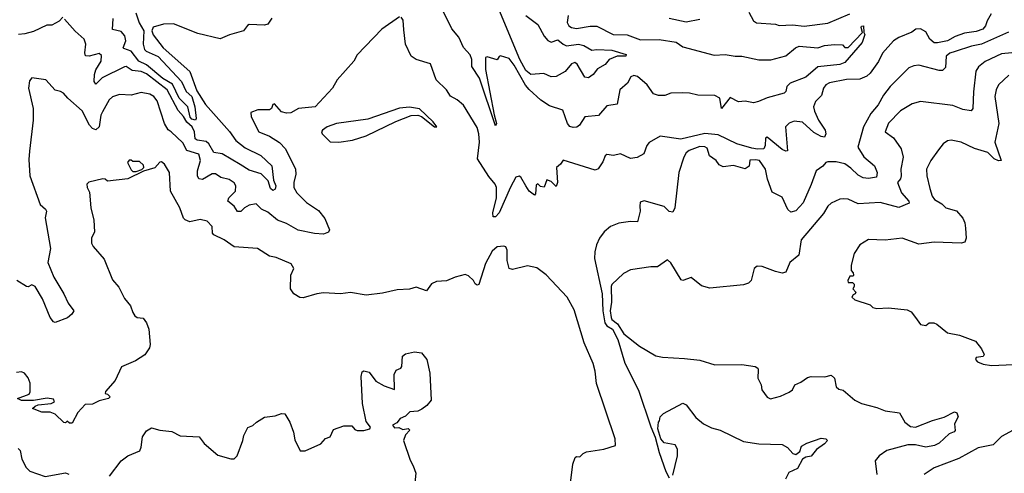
# Model space of a CAD drawing. Extents: x 1245432 to 1420865, y 606325 to 671314.
# Tile 163 of 256: x 1332874 to 1338711, y 635401 to 638091. Entities that reach past the tile are written whole.
import ezdxf

# ---------------------------------------------------------------- set-up
doc = ezdxf.new("R2010")
doc.units = 0

msp = doc.modelspace()

# ---------------------------------------------------------------- linework, layer by layer
at = {"layer": '0CON20XD'}
for points in [[(1335875, 638116.2), (1335945, 638061.8), (1335982.5, 637992.5), (1336005, 637966.7), (1336025, 637957.6), (1336065, 637971.5), (1336095, 637944.8), (1336115, 637936.1), (1336185.7, 637945.7), (1336217.4, 637937.4), (1336265, 637910.8), (1336295, 637914.6), (1336385, 637909.4), (1336470, 637885), (1336466.7, 637875), (1336415, 637874.4), (1336368.8, 637855), (1336344.5, 637825.5), (1336299.8, 637800.2), (1336273.1, 637765), (1336245, 637745.6), (1336225, 637750.8), (1336178, 637828), (1336165, 637837.3), (1336145, 637829.4), (1336107.2, 637782.7), (1336055, 637754), (1336025, 637752.3), (1335981, 637771), (1335905, 637766.1), (1335875, 637789.3), (1335839.6, 637855), (1335695, 638200.6)], [(1335125, 638107.5), (1335021.2, 638035), (1334875, 637883.3), (1334854.1, 637845.9), (1334756.7, 637735), (1334727.5, 637685), (1334626.1, 637573.9), (1334525.8, 637564.2), (1334481.7, 637538.3), (1334455, 637536), (1334426.7, 637545), (1334385, 637592.5), (1334375, 637587.5), (1334366.2, 637565), (1334353.9, 637556.1), (1334285, 637556.2), (1334245, 637540), (1334246.7, 637515), (1334292, 637425), (1334355, 637401.1), (1334415, 637362.5), (1334450.3, 637325), (1334508, 637205), (1334511, 637175), (1334498.7, 637125), (1334498.8, 637095), (1334517.3, 637065), (1334575, 637007.8), (1334645, 636958.8), (1334682.3, 636912.3), (1334711.5, 636845), (1334705, 636830.3), (1334675, 636820), (1334622.2, 636822.2), (1334525, 636843.1), (1334455, 636882.5), (1334402.1, 636902.1), (1334345, 636948.9), (1334307.2, 636967.3), (1334275, 636998.2), (1334235, 636991.2), (1334207.5, 636975), (1334185, 636952.5), (1334165, 636953.1), (1334145, 636985.6), (1334108, 637015), (1334114.3, 637035), (1334152.9, 637075), (1334156.1, 637105), (1334145, 637124.3), (1334115, 637143.1), (1334066.7, 637155), (1334035, 637177.8), (1334015, 637176.1), (1333956.9, 637143.1), (1333936.2, 637146.2), (1333927.5, 637165), (1333928, 637195), (1333945.2, 637255), (1333935, 637292.9), (1333865.2, 637315.2), (1333841.1, 637361.1), (1333772.5, 637425), (1333755, 637437.1), (1333732.7, 637475), (1333688.9, 637608.9), (1333669.1, 637635), (1333645, 637650), (1333595, 637658.2), (1333535, 637643.6), (1333465, 637647.8), (1333425, 637633.3), (1333404.2, 637615.8), (1333364.2, 637545), (1333355, 637523.8), (1333344.7, 637455.3), (1333325, 637437.8), (1333305, 637446.2), (1333287.3, 637465), (1333245, 637551.4), (1333160, 637625), (1333134.3, 637654.3), (1333115.8, 637665.8), (1333085, 637672), (1333028.8, 637735), (1332945, 637746.9), (1332932.3, 637727.7), (1332926.7, 637685), (1332952.9, 637565), (1332953.5, 637495), (1332932.2, 637312.2), (1332927.3, 637262.7), (1332934.1, 637164.1), (1332995.4, 636995), (1333027.6, 636967.6), (1333032.5, 636955), (1333024.8, 636915), (1333055.7, 636734.3), (1333041.4, 636651.4), (1333075.8, 636565), (1333136.2, 636466.1), (1333160.4, 636410.4), (1333194.3, 636365), (1333183.3, 636345), (1333156.6, 636323.4), (1333085, 636295.7), (1333075, 636298.9), (1333053.7, 636325), (1333008.3, 636435), (1332965, 636509.2), (1332945, 636518.8), (1332925, 636507.5), (1332915, 636508.9), (1332856.2, 636545)], [(1333130, 638105), (1333108.3, 638081.7), (1333065, 638057.5), (1333035, 638057.5), (1332955, 638020.8), (1332905, 638007.8), (1332866.6, 638003.4)], [(1333562.3, 638132.3), (1333582.9, 638072.9), (1333609.5, 638025), (1333605.5, 637945), (1333613.8, 637915), (1333624.3, 637904.3), (1333695, 637871.7), (1333833.9, 637723.9), (1333860.2, 637665), (1333895.1, 637635), (1333911.3, 637575), (1333920.9, 637505), (1333916.7, 637495), (1333895, 637500.6), (1333885, 637512.1), (1333871.6, 637575), (1333819, 637625), (1333779.4, 637709.4), (1333723.1, 637743.1), (1333625, 637822.7), (1333580.8, 637845), (1333535.1, 637905.1), (1333490.5, 637920.5), (1333487.3, 637925), (1333502.5, 637965), (1333496.8, 637995), (1333475, 638020), (1333423.2, 638033.2), (1333428.2, 638098.2)], [(1338633.8, 638125), (1338608.8, 638085), (1338600, 638055), (1338583.8, 638035), (1338545, 638020.5), (1338475, 638011.3), (1338419.2, 637990.7), (1338375, 637966), (1338315, 637952.9), (1338295, 637954), (1338269.5, 637975), (1338245, 638019.6), (1338215, 638036), (1338186, 638034), (1338163, 638017), (1338085, 637985.5), (1338054.4, 637965), (1337988, 637892), (1337965, 637843.1), (1337915, 637774.4), (1337895, 637756.9), (1337855, 637739.2), (1337775, 637736.2), (1337675, 637716), (1337653.8, 637705), (1337640, 637685), (1337627.7, 637642.3), (1337591.2, 637605), (1337580.5, 637575), (1337585, 637548), (1337609.3, 637495), (1337648.8, 637435), (1337653.1, 637415), (1337645.2, 637394.8), (1337625, 637397.3), (1337582, 637422), (1337515, 637482.5), (1337465, 637490), (1337435, 637477.5), (1337414.6, 637455), (1337425, 637313.8), (1337415, 637311.4), (1337395, 637321.8), (1337305, 637393.3), (1337295, 637388), (1337293.4, 637345), (1337285.2, 637324.8), (1337247.3, 637322.7), (1337215, 637328.6), (1337125.6, 637355.6), (1337015, 637408), (1336935, 637416.2), (1336793.1, 637383.1), (1336670.2, 637399.8), (1336605, 637362.9), (1336591.1, 637345), (1336574, 637295), (1336535, 637274.4), (1336495, 637268.6), (1336435, 637295.7), (1336395, 637286), (1336355, 637292), (1336345, 637283.3), (1336331.2, 637248.8), (1336303.2, 637206.8), (1336285, 637198.5), (1336095, 637258), (1336080, 637235), (1336056.2, 637215), (1336062, 637125), (1336055, 637102.5), (1336025, 637131.2), (1335998.3, 637141.7), (1335982.5, 637097.5), (1335961.7, 637101.7), (1335945, 637117.5), (1335935, 637110), (1335931.7, 637058.3), (1335925, 637050), (1335894.3, 637074.3), (1335874.2, 637105), (1335845, 637156.2), (1335835, 637163.8), (1335815, 637156.2), (1335782.6, 637097.4), (1335716.7, 636945), (1335695, 636921.1), (1335681.3, 636921.3), (1335679.3, 636945), (1335700.2, 637035), (1335700.5, 637095), (1335693.3, 637115), (1335655, 637161.3), (1335588.6, 637265), (1335600.3, 637365), (1335596, 637415), (1335585, 637450.8), (1335504.6, 637584.6), (1335468, 637615), (1335427.4, 637637.4), (1335405, 637674), (1335342.5, 637735), (1335309.5, 637829.5), (1335225, 637854.5), (1335194.7, 637874.7), (1335160.4, 637945), (1335151.3, 638031.3), (1335147.3, 638087.3), (1335136, 638106)], [(1336125.5, 638115.5), (1336120, 638075), (1336128.8, 638055), (1336144.6, 638044.6), (1336175, 638037.9), (1336255, 638052.1), (1336295, 638051.8), (1336392.2, 638002.2), (1336475, 638000.3), (1336555, 637971.9), (1336665, 637973.5), (1336765, 637956.9), (1336805, 637929.2), (1336991.3, 637881.3), (1337055.3, 637885.3), (1337115, 637873.8), (1337154.5, 637874.5), (1337255, 637851.9), (1337327.4, 637852.6), (1337415, 637877.5), (1337472.2, 637925), (1337495, 637933.2), (1337605, 637923.1), (1337645, 637936.9), (1337705, 637944.2), (1337751.7, 637941.7), (1337766.4, 637926.4), (1337785, 637926), (1337870, 638015), (1337862.9, 638045), (1337865, 638052.5), (1337876.2, 638055), (1337877.5, 638015), (1337883.9, 638003.9), (1337867.9, 637955), (1337765, 637836.4), (1337735, 637824.5), (1337605, 637811.1), (1337535, 637750), (1337441.3, 637715), (1337422, 637695), (1337416.6, 637665), (1337406.7, 637655), (1337305, 637627.8), (1337253.8, 637606.2), (1337225, 637597.1), (1337175, 637607), (1337135, 637603.7), (1337085, 637628.6), (1337035, 637563.3), (1337025.3, 637625), (1336995, 637641.7), (1336895, 637642.8), (1336845, 637655.2), (1336802.5, 637657.5), (1336735, 637655.6), (1336698.5, 637641.5), (1336660.8, 637640.8), (1336631.6, 637651.6), (1336594.7, 637704.7), (1336535.6, 637755), (1336515, 637760.4), (1336497.7, 637752.3), (1336477.5, 637715), (1336431.8, 637675), (1336415, 637590.8), (1336355, 637579.6), (1336305, 637522), (1336224.6, 637515.4), (1336193.1, 637465), (1336176, 637454), (1336155, 637450.9), (1336135, 637458.2), (1336121.3, 637475), (1336094.1, 637554.1), (1336015, 637580), (1335964.1, 637614.1), (1335895, 637676), (1335873.4, 637703.4), (1335805, 637822.2), (1335775, 637860), (1335725, 637876.2), (1335717, 637873), (1335705, 637852.5), (1335645, 637870), (1335635, 637867.5), (1335634.7, 637795.3), (1335686.2, 637526.2), (1335701.4, 637475), (1335695, 637461.2), (1335600.4, 637745), (1335554.1, 637814.1), (1335554.1, 637855), (1335545, 637882.9), (1335505.3, 637925.3), (1335476.8, 637986.8), (1335435, 638037.1), (1335383.3, 638145)], [(1337196.7, 638135), (1337223.5, 638083.5), (1337241.8, 638071.8), (1337353.9, 638063.9), (1337375.7, 638055.7), (1337455, 638060), (1337525, 638053.1), (1337665, 638070.2), (1337795, 638125.9)], [(1334369.1, 638100.9), (1334345, 638064.2), (1334325, 638058.6), (1334235, 638062.5), (1334223.6, 638056.4), (1334200, 638025), (1334118.3, 638001.7), (1334061.9, 637978.1), (1333929.8, 638009.8), (1333785, 638065.6), (1333725.7, 638064.3), (1333665, 638046), (1333656.5, 638025), (1333665, 638001.9), (1333725, 637924.5), (1333883.2, 637783.2), (1333925, 637670), (1333975, 637588), (1334118.6, 637428.6), (1334154.9, 637374.9), (1334211.2, 637331.2), (1334302.9, 637285), (1334369.2, 637225), (1334378.8, 637138.8), (1334392.2, 637105), (1334388.4, 637085), (1334375, 637077.7), (1334360.5, 637090.5), (1334347.5, 637135), (1334305, 637177.1), (1334235, 637198.7), (1334181.5, 637231.5), (1334075, 637296.2), (1334025, 637302.8), (1333995, 637354.5), (1333979, 637369), (1333926.8, 637376.8), (1333914.2, 637384.2), (1333909.4, 637425), (1333896.4, 637455), (1333864.1, 637484.1), (1333845, 637517.1), (1333812.6, 637552.6), (1333747.7, 637675), (1333625, 637770.4), (1333595, 637784), (1333540.3, 637790.3), (1333505, 637812.7), (1333495, 637812.3), (1333363.7, 637746.3), (1333325, 637709.2), (1333314.8, 637724.8), (1333316.5, 637765), (1333325.9, 637794.1), (1333356.8, 637845), (1333358.6, 637878.6), (1333345, 637891.4), (1333285, 637873.8), (1333265, 637877.5), (1333260, 637895), (1333265.3, 637945), (1333255.4, 637975.4), (1333202.9, 638022.9), (1333140, 638095)], [(1336725, 638100), (1336825, 638078.8), (1336905, 638093.1)], [(1338735, 638017.9), (1338575, 637945.2), (1338516.1, 637933.9), (1338418.7, 637901.3), (1338387.6, 637892.4), (1338365.4, 637875), (1338363, 637807), (1338345, 637790.4), (1338325, 637790), (1338205, 637820.8), (1338175, 637818.2), (1338144.2, 637805), (1338034.6, 637695), (1337995, 637644.3), (1337964, 637586), (1337920, 637535), (1337875.8, 637455), (1337842.5, 637335), (1337878.5, 637278.5), (1337941.4, 637225), (1337957.3, 637185), (1337952.7, 637157.3), (1337905, 637148.2), (1337875, 637152.4), (1337845, 637168), (1337801.3, 637211.3), (1337765, 637237), (1337715, 637247.8), (1337665, 637248.5), (1337652.9, 637245), (1337635, 637222.2), (1337595, 637194.4), (1337566.6, 637113.4)], [(1338754.7, 637895.3), (1338695, 637887.9), (1338597.1, 637842.9), (1338558.8, 637811.2), (1338543.1, 637785), (1338527.6, 637662.4), (1338525.3, 637564.7), (1338515, 637550.9), (1338465, 637558), (1338405, 637582.7), (1338215, 637606.7), (1338165, 637591.1), (1338095, 637550)], [(1338737.3, 637762.7), (1338677.1, 637705), (1338663.5, 637675), (1338655.5, 637635), (1338678, 637475), (1338654.7, 637364.7), (1338692.5, 637255), (1338676.1, 637253.9), (1338651.2, 637265), (1338612.4, 637302.4), (1338535, 637326.8), (1338455, 637364.5), (1338395, 637375.6), (1338375, 637372.5), (1338348, 637355), (1338320.2, 637319.8), (1338274.5, 637255), (1338250.6, 637205), (1338251.8, 637165), (1338270.2, 637090.2), (1338283.9, 637045), (1338296.2, 637025), (1338339.8, 636999.8), (1338364.6, 636974.6), (1338427.7, 636957.7), (1338464.7, 636914.7), (1338477.1, 636887.1), (1338481, 636855), (1338485.2, 636795), (1338477.7, 636772.3), (1338455, 636765.4), (1338295, 636772), (1338205, 636758.8), (1338104.6, 636795.4), (1338005, 636782.9), (1337905, 636786.5), (1337853.8, 636755), (1337820, 636705), (1337802.5, 636635), (1337803, 636603), (1337815, 636590), (1337817.5, 636575), (1337815, 636570), (1337795, 636570), (1337782.5, 636545), (1337785, 636532.5), (1337811.7, 636531.7), (1337821.7, 636521.7), (1337821.7, 636508.3), (1337812.5, 636495), (1337830, 636475), (1337827.5, 636465), (1337815, 636460), (1337807.5, 636445), (1337825, 636430), (1337915, 636400), (1337932.5, 636385), (1337955, 636378.6), (1338025, 636381.6), (1338135, 636370.2), (1338158, 636358), (1338183.8, 636325), (1338215, 636282.5), (1338245, 636277.5), (1338266.1, 636293.9), (1338292.3, 636292.3), (1338310, 636285), (1338374.1, 636234.1), (1338445, 636220), (1338540, 636185), (1338575, 636140), (1338592.5, 636105), (1338585, 636093.8), (1338545, 636086.7), (1338540, 636075), (1338552.4, 636062.4), (1338585, 636047.5), (1338635, 636040), (1338765, 636046.5)], [(1334765, 637364.1), (1334846.3, 637376.4), (1334928.3, 637401.7), (1335103.7, 637486.3), (1335195, 637523.5), (1335235, 637523.8), (1335255, 637517.8), (1335333.3, 637455), (1335346, 637455), (1335325.6, 637485), (1335245, 637563.1), (1335185, 637572.2), (1335125, 637566.9), (1334938.4, 637501.6), (1334752.9, 637475), (1334696.2, 637455), (1334668.5, 637435), (1334663.1, 637425), (1334666.5, 637415), (1334715, 637366.1), (1334765, 637364.1)], [(1338095, 637550), (1338025, 637476.9), (1338004.5, 637425), (1338055, 637389.5), (1338100, 637325), (1338112.2, 637275), (1338097.9, 637205), (1338100.4, 637165), (1338095, 637146.2), (1338078.5, 637125), (1338102.3, 637065), (1338145.4, 637015), (1338146.7, 637003.2), (1338085, 636978.1), (1337975, 637007.8), (1337845, 636999.4), (1337785, 637026.2), (1337755, 637029.2), (1337735, 637025.8), (1337685, 637001.9), (1337665, 636985.6), (1337638.9, 636941.1), (1337506.7, 636785), (1337492.9, 636695), (1337439.5, 636650.5), (1337415, 636593.5), (1337395, 636588.7), (1337355, 636597.5), (1337275, 636626.8), (1337245, 636630), (1337228.6, 636615), (1337211.2, 636545), (1337195, 636528), (1337165, 636519.5), (1336965, 636498.8), (1336915, 636512), (1336855, 636561.2), (1336806.1, 636543.9), (1336795, 636548.8), (1336735, 636650), (1336715, 636666.2), (1336655, 636626), (1336615, 636625.8), (1336495, 636608), (1336453.3, 636585), (1336385, 636520), (1336380.7, 636509.3), (1336381.5, 636415), (1336374.9, 636365), (1336379.8, 636325), (1336385, 636313.6), (1336418.2, 636288.2), (1336455, 636227.6), (1336548.8, 636155), (1336645, 636097.7), (1336685, 636089.1), (1336815, 636082.7), (1336905, 636071.2), (1336994.6, 636044.6), (1337155, 636046.3), (1337234, 636035), (1337249.2, 636025), (1337252.5, 636015), (1337248.8, 635965), (1337268.8, 635925), (1337273.3, 635895), (1337305, 635852.5), (1337325, 635843.3), (1337385, 635858.8), (1337435, 635882), (1337455, 635896.7), (1337470, 635925), (1337505, 635940.8), (1337545, 635969.4), (1337565.7, 635975.7), (1337647, 635973), (1337685, 635983.3), (1337703.3, 635965), (1337715, 635913.3), (1337730.5, 635900.5), (1337755, 635893.3), (1337825, 635834.2), (1337865, 635814.2), (1337955, 635792), (1338005, 635771.2), (1338090, 635760), (1338120.5, 635705), (1338155, 635677.7), (1338183.8, 635673.8), (1338285, 635714.7), (1338355, 635733.5), (1338415.8, 635765.8), (1338429.1, 635759.1), (1338437.5, 635735), (1338416, 635695), (1338418.8, 635655), (1338413.8, 635646.2), (1338384.6, 635635.4), (1338325, 635579.5), (1338296.2, 635565), (1338245, 635556.6), (1338185, 635569.2), (1338140, 635570), (1338015, 635536.5), (1337968.9, 635505), (1337945.7, 635475), (1337955.9, 635394.1)], [(1337566.6, 637113.4), (1337518.9, 637005), (1337475, 636958), (1337445, 636948.8), (1337427.5, 636965), (1337395, 637037.5), (1337335, 637068.8), (1337307.3, 637145), (1337295, 637203.8), (1337259.2, 637255), (1337235, 637260), (1337203, 637257), (1337198.3, 637221.7), (1337175, 637206.7), (1337105, 637226.2), (1337045, 637217.5), (1337020.7, 637230.7), (1337002.5, 637255), (1336964.1, 637284.1), (1336949.3, 637329.3), (1336935, 637337.1), (1336905, 637338.1), (1336842.5, 637315), (1336825, 637300.8), (1336811.1, 637275), (1336781.1, 637185), (1336757.3, 636975), (1336745, 636950), (1336725, 636954), (1336695, 636982.9), (1336576.3, 637016.3), (1336551.7, 637008.3), (1336549.4, 636985), (1336552.5, 636955), (1336537.3, 636892.7), (1336494.1, 636894.1), (1336425, 636884.8), (1336375.7, 636864.3), (1336338.1, 636831.9), (1336311.5, 636795), (1336293.2, 636755), (1336283.1, 636715), (1336282.4, 636675), (1336327.8, 636465), (1336330.5, 636365), (1336342.5, 636292.5), (1336355, 636275.2), (1336387.3, 636255), (1336418.9, 636195), (1336460.7, 636055), (1336543.1, 635893.1), (1336615, 635676), (1336640.8, 635615), (1336664.5, 635525), (1336705, 635412.2), (1336725, 635374.4)], [(1336135, 635310), (1336153.9, 635456.1), (1336166.1, 635493.9), (1336175, 635500), (1336195, 635498.8), (1336215, 635518.8), (1336235, 635528), (1336335.9, 635544.1), (1336406.2, 635565), (1336404.3, 635605), (1336293.1, 635933.1), (1336285.9, 636005.9), (1336272.8, 636052.7), (1336219.8, 636175), (1336160, 636370), (1336120.4, 636445), (1335995, 636578.4), (1335940.3, 636620.3), (1335885, 636631.3), (1335795, 636609.6), (1335776, 636615), (1335763.1, 636663.1), (1335764.4, 636724.4), (1335755, 636743.8), (1335745, 636748), (1335705, 636744.4), (1335675, 636717.7), (1335635, 636644.5), (1335595, 636520.8), (1335585, 636517.5), (1335575, 636524), (1335564.4, 636545), (1335535, 636571.1), (1335515, 636579.5), (1335455, 636564.2), (1335405, 636542.9), (1335345, 636538), (1335315, 636523.8), (1335285, 636482.5), (1335225, 636503.8), (1335185, 636492.5), (1335111.7, 636488.3), (1335025, 636469.6), (1334927.7, 636457.7), (1334834.1, 636474.1), (1334775, 636464.4), (1334675, 636470.8), (1334636.1, 636466.1), (1334555, 636442.2), (1334535, 636444.4), (1334500, 636465), (1334480, 636495), (1334481.2, 636575), (1334500, 636615), (1334482.3, 636642.3), (1334395, 636680), (1334355, 636688), (1334283.9, 636733.9), (1334145, 636744), (1334085.4, 636785.4), (1334024, 636815), (1334016, 636825), (1334015.4, 636865), (1333985, 636895.3), (1333944.2, 636905.7), (1333882.5, 636892.5), (1333855, 636903.3), (1333844.3, 636914.3), (1333824, 636975), (1333768.9, 637075), (1333762.9, 637185), (1333732.9, 637235), (1333715, 637248), (1333704.4, 637245.6), (1333675, 637212), (1333608.3, 637191.7), (1333515, 637146.2), (1333395, 637132.5), (1333380, 637145), (1333367, 637147), (1333283, 637127), (1333272.5, 637115), (1333273.8, 637095), (1333288.3, 637068.3), (1333296, 636975), (1333312.7, 636902.7), (1333317, 636833), (1333300, 636795), (1333300, 636765), (1333310, 636745), (1333375, 636670), (1333425, 636547.5), (1333462.5, 636505), (1333495, 636436.7), (1333531.2, 636395), (1333543.8, 636355), (1333556.7, 636335), (1333570, 636325), (1333605, 636320), (1333625, 636293.3), (1333639.4, 636255), (1333648, 636165), (1333643.8, 636145), (1333628.3, 636121.7), (1333615, 636104), (1333561.2, 636068.8), (1333478.3, 636031.7), (1333439.6, 635950.4), (1333383, 635887), (1333380, 635875), (1333395, 635870), (1333410, 635855), (1333400, 635845), (1333345, 635830), (1333305, 635811.2), (1333261.7, 635808.3), (1333218.1, 635761.9), (1333185, 635697.5), (1333168.3, 635698.3), (1333155, 635710), (1333145, 635700), (1333135, 635702.5), (1333085, 635751.2), (1333055, 635763.3), (1333005, 635763.3), (1332950, 635785), (1332965, 635800), (1332983, 635807), (1333060, 635815), (1333080, 635825), (1333075, 635840), (1333036.4, 635846.4), (1332955, 635832.5), (1332885, 635832.5), (1332860, 635845), (1332929.3, 635870.7), (1332936.7, 635885), (1332936.2, 635935), (1332925, 635967.5), (1332902.5, 635995), (1332885, 636002.5), (1332855, 635998.8)], [(1333565, 637190), (1333598.3, 637201.7), (1333610, 637215), (1333608.3, 637228.3), (1333585, 637250), (1333545, 637250), (1333535, 637257.5), (1333523, 637257), (1333512.5, 637245), (1333535, 637200), (1333545, 637190), (1333565, 637190)], [(1333405.6, 635384.4), (1333475, 635474), (1333515.4, 635504.6), (1333585.5, 635535), (1333593.8, 635555), (1333602.5, 635617.5), (1333625, 635653.3), (1333655, 635671.2), (1333705, 635656.5), (1333775, 635649.2), (1333825, 635622.5), (1333937.7, 635617.7), (1333968.3, 635578.3), (1334049.3, 635509.3), (1334125, 635486.7), (1334145, 635486.7), (1334163.3, 635505), (1334197.5, 635595), (1334202.5, 635625), (1334227, 635673), (1334256.1, 635683.9), (1334277.5, 635705), (1334325, 635733.3), (1334388.3, 635741.7), (1334425, 635756), (1334445, 635754), (1334474.6, 635705), (1334497.3, 635645), (1334505, 635600), (1334536.9, 635535), (1334565.5, 635534.5), (1334660, 635575), (1334686.4, 635606.4), (1334713.6, 635616.4), (1334735, 635660), (1334795, 635682.9), (1334842, 635682), (1334860.7, 635660.7), (1334874.4, 635654.4), (1334915, 635654.4), (1334949.2, 635665), (1334953.3, 635675), (1334928.8, 635708.8), (1334905.6, 635815.6), (1334899.2, 635975), (1334905, 636002), (1334915, 636008.6), (1334945, 636000.6), (1334985, 635946.7), (1335035, 635918.8), (1335095, 635897.5), (1335093.9, 635986.1), (1335105, 636012), (1335132.5, 636025), (1335140, 636035), (1335143.9, 636096.1), (1335161.2, 636108.8), (1335215, 636121.2), (1335255, 636115.8), (1335287.5, 636075), (1335305.7, 635995), (1335313.1, 635835), (1335287, 635803), (1335258.3, 635781.7), (1335235, 635770.4), (1335186.9, 635765), (1335161.1, 635738.9), (1335130, 635725), (1335109.3, 635700.7), (1335084.4, 635685.6), (1335095, 635671.2), (1335121.7, 635671.7), (1335145, 635660), (1335176.1, 635666.1), (1335187.5, 635657.5), (1335161.2, 635628.8), (1335150, 635595), (1335188.3, 635478.3), (1335207.5, 635445), (1335221.7, 635401.7), (1335207.5, 635245)], [(1336745, 635390), (1336773.3, 635505), (1336774.4, 635545), (1336759.7, 635569.7), (1336695, 635582), (1336674.5, 635604.5), (1336656.7, 635665), (1336660, 635705), (1336667, 635713), (1336670, 635735), (1336690, 635755), (1336805, 635817.5), (1336825, 635807.5), (1336881.3, 635731.3), (1336926.7, 635695), (1336975, 635670.8), (1337026.8, 635656.8), (1337165, 635589.4), (1337255, 635575.4), (1337395, 635571.2), (1337425, 635554.2), (1337458.1, 635518.1), (1337475, 635513.4), (1337499.6, 635530.4), (1337509.1, 635560.9), (1337540.2, 635579.8), (1337625, 635610), (1337653.8, 635605), (1337662.5, 635595), (1337645.7, 635575), (1337597.5, 635542.5), (1337565, 635503.1), (1337535, 635497.1), (1337515.2, 635484.8), (1337485, 635430), (1337433.3, 635405), (1337413.8, 635366.2)], [(1338762.6, 635657.4), (1338695, 635619.2), (1338645, 635569.2), (1338555, 635552.2), (1338441.1, 635488.9), (1338295, 635432.5), (1338236.6, 635393.4)], [(1332865, 635547.5), (1332876.1, 635536.1), (1332887.5, 635485), (1332912.5, 635435), (1332933.9, 635413.9), (1333025, 635381.2), (1333145, 635402.9), (1333165, 635396.2)]]:
    msp.add_lwpolyline(points, dxfattribs=at)

doc.saveas('drawing.dxf')
